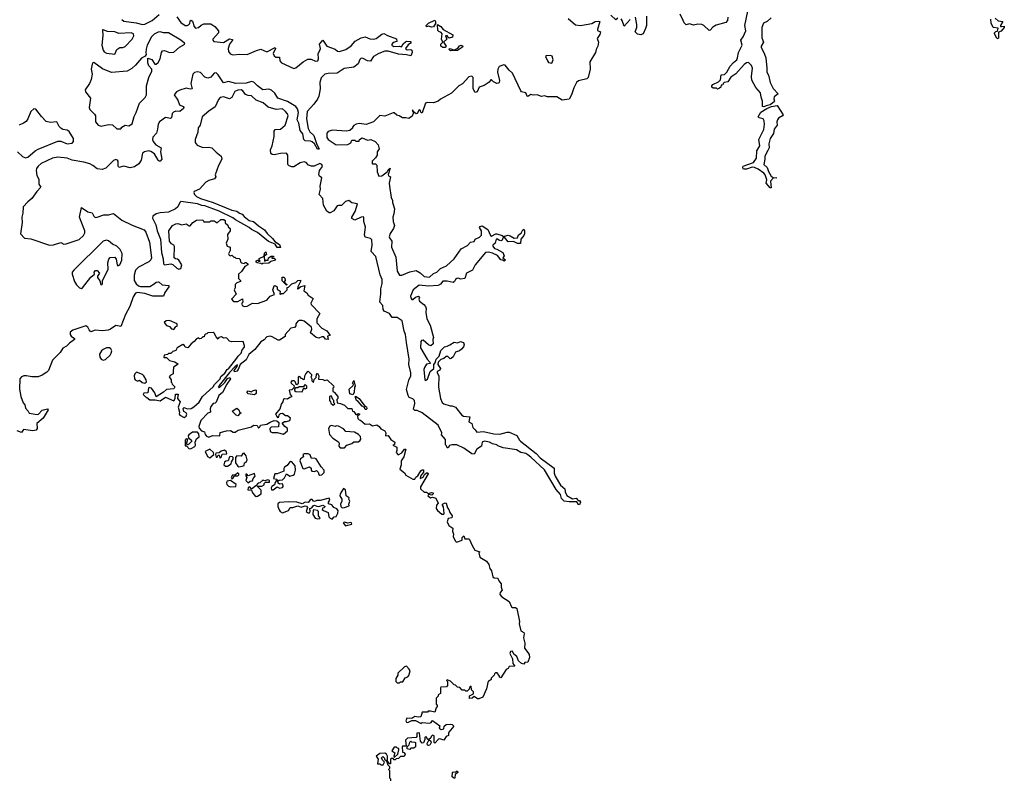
# Model space of a CAD drawing. Extents: x 2219101 to 2444320, y 201258 to 358766.
# Tile 45 of 256: x 2268368 to 2277876, y 255841 to 263182. Entities that reach past the tile are written whole.
import ezdxf

# ---------------------------------------------------------------- set-up
doc = ezdxf.new("R2010")
doc.units = 0

msp = doc.modelspace()

# ---------------------------------------------------------------- linework, layer by layer
at = {"layer": '0CON10XD'}
for points in [[(2269885, 263210.8), (2269924.5, 263155), (2269965, 263126.5), (2269985, 263124.4), (2269998.3, 263131.7), (2270009.2, 263145), (2270015, 263170), (2270025, 263177.5), (2270035, 263167.5), (2270051.9, 263115), (2270065, 263101.4), (2270093.8, 263105), (2270120.2, 263129.8), (2270145, 263142.2), (2270215, 263141.1), (2270252, 263115), (2270288.8, 263075), (2270286, 263055), (2270234.2, 262995), (2270232.5, 262985), (2270242.4, 262972.4), (2270335, 262960.9), (2270395, 262996.7), (2270422, 262992), (2270424, 262985), (2270393, 262947), (2270382, 262905), (2270384.2, 262874.2), (2270400.8, 262850.8), (2270425, 262843.3), (2270495, 262850.3), (2270565, 262847.3), (2270654, 262886), (2270695, 262898.2), (2270755, 262871.2), (2270835, 262912.5), (2270837.1, 262905), (2270815.4, 262855), (2270825, 262831.4), (2270840.9, 262820.9), (2270875, 262819.2), (2270880, 262785), (2270894.7, 262764.7), (2271015, 262710.3), (2271035, 262717.8), (2271105, 262774.7), (2271150.3, 262799.7), (2271181.1, 262801.1), (2271225, 262781.8), (2271245.6, 262785), (2271253.8, 262805), (2271248.6, 262855), (2271266.7, 262883.3), (2271271.5, 262905), (2271264.2, 262945), (2271295, 262983.3), (2271334.3, 262925), (2271415, 262896.2), (2271438.2, 262878.2), (2271455, 262873.8), (2271516.1, 262893.9), (2271569.3, 262930.7), (2271606.5, 262975), (2271665.4, 263005.4), (2271705, 263015.3), (2271748.3, 262998.3), (2271785.5, 262994.5), (2271810.4, 262999.6), (2271835, 263018.6), (2271865, 263041.4), (2271885, 263047.8), (2271919.1, 263029.1), (2272005, 262997.5), (2272008.3, 262971.7), (2271975, 262960), (2271960, 262945), (2271960, 262935), (2271981.7, 262921.7), (2272035, 262926.7), (2272055, 262920), (2272070, 262950), (2272093, 262967), (2272106.1, 262973.9), (2272142.5, 262972.5), (2272146.7, 262965), (2272142.5, 262955), (2272120.5, 262939.5), (2272092.5, 262905), (2272100, 262895), (2272115, 262890), (2272145, 262892.5), (2272155, 262887.5), (2272158.1, 262865), (2272145, 262833.3), (2272103.4, 262843.4), (2272025, 262848), (2271926.6, 262876.6), (2271895, 262876.9), (2271835, 262854.4), (2271784.6, 262825.4), (2271755, 262781.8), (2271725, 262784.2), (2271685, 262807.5), (2271665, 262808.8), (2271652.8, 262797.2), (2271635, 262756.7), (2271595, 262723.8), (2271500.4, 262709.6), (2271433.1, 262665), (2271345, 262663.8), (2271312.8, 262657.2), (2271280.4, 262619.6), (2271267.2, 262575), (2271268.8, 262515), (2271257.7, 262445), (2271244.1, 262415), (2271206.9, 262365), (2271142.9, 262297.1), (2271136.6, 262225), (2271152.4, 262132.4), (2271170.2, 262100.2), (2271206.7, 262065), (2271237.7, 261977.7), (2271260, 261935), (2271255, 261933.3), (2271245, 261933.3), (2271213.5, 261983.5), (2271192.1, 262002.1), (2271175, 262010), (2271125, 262011.5), (2271112.1, 262025), (2271100.8, 262080.8), (2271075, 262113.8), (2271064, 262184), (2271048.2, 262215), (2271058.9, 262285), (2271050.2, 262320.2), (2271033.1, 262343.1), (2270953.8, 262393.8), (2270860.4, 262425), (2270832.8, 262472.8), (2270800.3, 262500.3), (2270775, 262510.2), (2270715, 262504.8), (2270664.4, 262544.4), (2270628.1, 262578.1), (2270605, 262584.8), (2270555, 262568.6), (2270455, 262566.3), (2270385, 262584), (2270335, 262572), (2270285, 262648.6), (2270265, 262667.6), (2270245, 262665.4), (2270215, 262626.6), (2270185, 262616.7), (2270155, 262627.7), (2270112.6, 262672.6), (2270085, 262677.7), (2270055, 262672), (2270039.4, 262655), (2270020.2, 262565), (2270034.3, 262515), (2270015, 262510), (2269975, 262520.9), (2269915, 262503.1), (2269880.5, 262485), (2269858.6, 262455), (2269895.3, 262405), (2269910, 262360), (2269947.5, 262345), (2269953.1, 262335), (2269948.9, 262325), (2269915, 262295.4), (2269875, 262297.7), (2269851.7, 262288.3), (2269840.3, 262275), (2269832.7, 262235), (2269825, 262227.9), (2269775, 262236.3), (2269717.5, 262195), (2269703.9, 262175), (2269699.8, 262125), (2269688.2, 262088.2), (2269653.2, 262046.8), (2269650, 262025), (2269656.7, 262005), (2269683.4, 261973.4), (2269735.4, 261945.4), (2269728.4, 261905), (2269739.4, 261835), (2269725, 261816.2), (2269715, 261816.2), (2269705, 261826), (2269668.2, 261888.2), (2269635, 261911.2), (2269615, 261916), (2269572.9, 261905), (2269555, 261893.5), (2269542.3, 261825), (2269518.8, 261791.2), (2269477.5, 261762.5), (2269435, 261751.2), (2269375, 261767.1), (2269324.6, 261754.6), (2269317.1, 261767.1), (2269317.8, 261815), (2269310.9, 261825), (2269295, 261831.6), (2269275, 261823.6), (2269200.5, 261749.5), (2269165, 261735.2), (2269115, 261741.6), (2269075, 261775.9), (2269045, 261790.3), (2268988.1, 261808.1), (2268875, 261827.5), (2268825, 261846.9), (2268735, 261855.3), (2268685, 261844.6), (2268575, 261793.1), (2268545, 261767.5), (2268530.8, 261745), (2268527.1, 261725), (2268533.5, 261676.5), (2268552.3, 261642.3), (2268553.8, 261595), (2268572, 261565), (2268532.9, 261525), (2268485.5, 261454.5), (2268445, 261422.7), (2268400.7, 261375), (2268398, 261315), (2268388.8, 261275), (2268392.6, 261225), (2268375.6, 261115), (2268415, 261072.9), (2268475, 261065.7), (2268655, 261006.2), (2268695, 261008), (2268765, 261032.5), (2268795, 261016.7), (2268815, 261018), (2268940.5, 261059.5), (2268985, 261098.1), (2268997.5, 261125), (2268997.7, 261145), (2268963, 261233), (2268943.8, 261275), (2268965, 261370), (2269027, 261327), (2269069.2, 261319.2), (2269084.3, 261284.3), (2269095, 261274), (2269115, 261274.4), (2269180.4, 261299.6), (2269225, 261299.7), (2269275, 261310.4), (2269355, 261248.5), (2269455, 261199.8), (2269568.2, 261155), (2269585, 261130), (2269620.3, 261035), (2269640.9, 260885), (2269633.1, 260865), (2269613.9, 260846.2), (2269515, 260792.4), (2269485.6, 260765), (2269471.6, 260715), (2269473.9, 260663.9), (2269492.4, 260632.4), (2269515, 260614.7), (2269535, 260608.4), (2269625, 260607.2), (2269666.6, 260633.4)], [(2269354.5, 263185), (2269375, 263168.6), (2269491.7, 263151.7), (2269555, 263135.4), (2269577.8, 263137.8), (2269646.8, 263173.2), (2269715, 263231.1)], [(2273663.2, 263193.2), (2273735, 263133.5), (2273783.6, 263126.4), (2273894.2, 263145.8), (2273925, 263164), (2273955, 263168.8), (2273970, 263165), (2273946.7, 263086.7), (2273948.3, 263078.3), (2273976.2, 263065), (2273971.2, 263038.8), (2273945, 263000), (2273957.1, 262965), (2273951.5, 262925), (2273934.4, 262895), (2273926.9, 262865), (2273874.4, 262775.6), (2273875.7, 262705.7), (2273857.7, 262622.3), (2273845, 262610.8), (2273765, 262591.4), (2273743.8, 262576.2), (2273717.5, 262525), (2273697.1, 262455), (2273675, 262413.3), (2273605, 262403.8), (2273555, 262436), (2273465, 262436.7), (2273435, 262446.2), (2273405, 262440), (2273366.2, 262456.2), (2273325, 262453.8), (2273305, 262460), (2273275, 262441.2), (2273267.5, 262445), (2273256, 262476), (2273215, 262484.2), (2273206, 262495), (2273125, 262665.6), (2273093, 262693), (2273055, 262743.3), (2273043.9, 262746.1), (2272999.3, 262730.7), (2272986.2, 262705), (2272982.9, 262675), (2273001.2, 262595), (2272997.5, 262575), (2272990.7, 262569.3), (2272975, 262566.2), (2272943.4, 262583.4), (2272925, 262602.5), (2272918.3, 262601.7), (2272902.3, 262577.7), (2272853, 262547), (2272805, 262530), (2272785.6, 262484.4), (2272765, 262480), (2272747.5, 262515), (2272747.5, 262625), (2272735, 262636.7), (2272705, 262630), (2272645, 262562.5), (2272607, 262543), (2272536.1, 262473.9), (2272430, 262415), (2272410, 262395), (2272365, 262378.8), (2272305, 262383.8), (2272285, 262376.7), (2272255, 262282.5), (2272245, 262283.3), (2272235, 262307.5), (2272225, 262312.5), (2272205, 262277.5), (2272195, 262272.5), (2272171.7, 262291.7), (2272165, 262310), (2272157.5, 262305), (2272170, 262285), (2272167.5, 262275), (2272159.2, 262250.8), (2272125, 262226.9), (2272095, 262235.8), (2272064.2, 262234.2), (2272033.3, 262253.3), (2272009.7, 262259.7), (2271985, 262282), (2271975, 262284), (2271895, 262249.6), (2271845, 262258.1), (2271785, 262197.5), (2271715, 262170), (2271645, 262180), (2271617.5, 262172.5), (2271595, 262160), (2271580, 262145), (2271580, 262135), (2271557, 262113), (2271525, 262107.5), (2271385, 262116.7), (2271345, 262102.5), (2271332.5, 262085), (2271334.1, 262045.9), (2271345, 262024.2), (2271425, 261974.5), (2271535, 261976.7), (2271566.4, 261993.6), (2271575, 262020), (2271605, 262020), (2271615, 262010), (2271645, 262010), (2271650, 262025), (2271675, 262040), (2271725, 262020), (2271757, 262027), (2271800, 262005), (2271830, 261975), (2271837.5, 261935), (2271820, 261905), (2271820, 261875), (2271805, 261850), (2271770, 261815), (2271770, 261795), (2271775, 261790), (2271805, 261790), (2271817, 261777), (2271820, 261715), (2271835, 261672.5), (2271865, 261676.2), (2271916.7, 261713.3), (2271925, 261732.5), (2271945, 261747.5), (2271927, 261687), (2271930, 261675), (2271950, 261665), (2271936.7, 261605), (2271938.8, 261575), (2271953.3, 261465), (2271966.4, 261436.4), (2271967, 261417), (2271986.2, 261355), (2271981.2, 261308.8), (2271970, 261275), (2271973.3, 261235), (2271986.1, 261193.9), (2271976.7, 261165), (2271945, 261118.8), (2271936, 261085), (2271937.7, 261075), (2271961.8, 261045), (2271957, 260987), (2271998.5, 260888.5), (2272013.8, 260755), (2272033.8, 260715), (2272057.5, 260715), (2272135, 260747.8), (2272195, 260761.2), (2272235, 260740), (2272274.7, 260704.7), (2272325, 260696.9), (2272365, 260732), (2272395, 260744.3), (2272430.3, 260779.7), (2272490, 260805), (2272563.8, 260875), (2272630.7, 260969.3), (2272691.7, 261001.7), (2272720, 261035), (2272755, 261040), (2272767.5, 261065), (2272807.3, 261082.7), (2272827.1, 261102.9), (2272828, 261145), (2272807.5, 261175), (2272815, 261186.2), (2272835, 261193.3), (2272887.1, 261157.1), (2272915, 261098.8), (2272925, 261091.2), (2272965, 261113.8), (2272975, 261113.8), (2273027.5, 261097.5), (2273038.3, 261088.3), (2273025.9, 261054.1), (2273015, 261046.7), (2272995, 261053.3), (2272982.5, 261065), (2272970, 261065), (2272958.2, 261025), (2272935.7, 261005), (2272935.6, 260995), (2272952.4, 260972.4), (2272976.2, 260966.2), (2273034.5, 260934.5), (2273045.7, 260904.3), (2273033, 260883), (2273057.5, 260865), (2273055, 260860), (2273045, 260852.5), (2273032.5, 260862.5), (2273012.5, 260865), (2272980.8, 260905), (2272935, 260927.5), (2272895, 260939.6), (2272865, 260935.5), (2272766.2, 260815), (2272738.8, 260765), (2272683.3, 260735), (2272665.8, 260684.2), (2272625, 260676.2), (2272605, 260686.7), (2272590, 260685), (2272577.5, 260675), (2272567.5, 260655), (2272553.6, 260646.4), (2272495, 260659.1), (2272455, 260656.7), (2272430.8, 260629.2), (2272408.8, 260615)], [(2274145, 263198), (2274125, 263180), (2274075.6, 263225)], [(2274261.4, 263185), (2274205, 263120), (2274185.4, 263175.4), (2274175, 263188.8)], [(2274421.9, 263215), (2274419.4, 263125), (2274412.4, 263097.6), (2274388, 263045), (2274365, 263035.7), (2274335, 263042), (2274312, 263065), (2274327.1, 263105), (2274326.9, 263135), (2274315.6, 263205)], [(2275205.7, 263205.7), (2275201.4, 263175), (2275185, 263155.7), (2275092.5, 263127.5), (2275061.4, 263108.6), (2275035, 263080), (2275025, 263078.8), (2274975.5, 263125.5), (2274955, 263136), (2274915, 263138.8), (2274875, 263127.5), (2274835, 263142.5), (2274805, 263132.5), (2274785, 263152.5), (2274775, 263172.5), (2274745.8, 263235)], [(2275625, 263200), (2275585.8, 263164.2), (2275550.9, 263149.1), (2275532.7, 263105), (2275535.8, 263005.8), (2275550, 262965), (2275528, 262925), (2275528, 262915), (2275559.5, 262849.5), (2275571.9, 262815), (2275583.8, 262715), (2275582, 262675), (2275598.8, 262645), (2275614, 262575), (2275645, 262516.2), (2275692.5, 262465), (2275652.2, 262437.8), (2275649.5, 262419.5), (2275656.2, 262395), (2275651.7, 262388.3), (2275615, 262358.8), (2275575, 262351.2), (2275555, 262341.2), (2275540, 262345), (2275539.4, 262395), (2275526.5, 262435), (2275522.5, 262475), (2275476.6, 262526.6), (2275437.9, 262597.9), (2275433.1, 262635), (2275442.5, 262715), (2275435, 262740), (2275405, 262770), (2275385, 262766.2), (2275365, 262750), (2275282.2, 262657.8), (2275234.3, 262625.7), (2275205, 262582.5), (2275170, 262575), (2275160, 262565), (2275158.3, 262551.7), (2275141.7, 262548.3), (2275138.3, 262531.7), (2275125, 262520), (2275105, 262510), (2275095, 262520), (2275065, 262520), (2275051.7, 262531.7), (2275050, 262545), (2275060, 262555), (2275117, 262583), (2275135, 262600), (2275141.7, 262648.3), (2275175, 262652.5), (2275197.5, 262675), (2275227.5, 262732.5), (2275260.3, 262769.7), (2275293.8, 262795), (2275300.8, 262815), (2275308.6, 262865), (2275345.8, 262935), (2275331.2, 262985), (2275354, 263015), (2275380, 263075), (2275371.2, 263125), (2275399.2, 263265)], [(2277787.3, 263197.3), (2277815, 263170), (2277862.5, 263165), (2277837.5, 263125), (2277840, 263115), (2277850, 263115), (2277875, 263120), (2277875.6, 263105), (2277845, 263069.4), (2277820, 263060), (2277818, 263002), (2277815, 262997.5), (2277805, 263003.3), (2277781.2, 263045), (2277782, 263055), (2277792.3, 263067.7), (2277810, 263070), (2277815, 263100), (2277767.5, 263105), (2277748.8, 263148.8), (2277747, 263187)], [(2269285, 262850), (2269305, 262892.5), (2269335, 262912.5), (2269365, 262912.5), (2269385, 262922.5), (2269455, 262992.5), (2269468.8, 263025), (2269465.9, 263045.9), (2269445, 263055.8), (2269325, 263048.8), (2269285, 263063.8), (2269215, 263066.9), (2269175, 263085.4), (2269167.5, 263082.5), (2269169.4, 263030.6), (2269160.9, 262935), (2269175, 262888.8), (2269185, 262872), (2269205, 262857.5), (2269285, 262850)], [(2272345, 263108), (2272315, 263120), (2272295, 263113.8), (2272292.9, 263125), (2272315, 263147.5), (2272375, 263175.7), (2272383.3, 263165), (2272383.3, 263145), (2272365, 263114.2), (2272345, 263108)], [(2272453.7, 262913.7), (2272435, 262927.5), (2272435.7, 262944.3), (2272452.5, 262965), (2272441.2, 262995), (2272447.5, 263045), (2272439.3, 263059.3), (2272415, 263066.7), (2272406.1, 263076.1), (2272403.9, 263136.1), (2272435, 263117.5), (2272457, 263087), (2272551.2, 263035), (2272545.8, 263014.2), (2272515, 263002.5), (2272501.7, 263011.7), (2272495, 263030), (2272480, 263025), (2272493.3, 262995), (2272460, 262965), (2272487.5, 262925), (2272475, 262914.2), (2272453.7, 262913.7)], [(2269305, 262127.5), (2269345, 262130), (2269352.5, 262145), (2269385, 262163.8), (2269421.7, 262158.3), (2269455, 262177.5), (2269471.7, 262248.3), (2269492.5, 262287.5), (2269524, 262375), (2269578.3, 262431.7), (2269591.4, 262455), (2269591.8, 262545), (2269615.6, 262624.4), (2269643.3, 262685), (2269642.5, 262705), (2269615, 262737.5), (2269604, 262765), (2269605, 262810), (2269645, 262797.5), (2269673.3, 262753.3), (2269685, 262753.3), (2269705, 262767.5), (2269725.8, 262805), (2269736.7, 262865), (2269747.5, 262882.5), (2269765, 262883.3), (2269814.3, 262864.3), (2269855, 262868.6), (2269912.5, 262917.5), (2269962.5, 262945), (2269960, 262955), (2269923.8, 262985), (2269805, 263053.8), (2269755, 263054.2), (2269725, 263065.8), (2269705, 263062.9), (2269665, 263042.9), (2269641.1, 263015), (2269598.9, 262935), (2269588, 262898), (2269586.2, 262865), (2269587.5, 262845), (2269580, 262830), (2269545, 262809.2), (2269486.8, 262743.2), (2269449.5, 262710.5), (2269405, 262686), (2269255, 262671.9), (2269168.9, 262708.9), (2269085, 262770), (2269075, 262766.7), (2269067.7, 262752.3), (2269059.2, 262705), (2269067.8, 262655), (2269057.6, 262605), (2269042.7, 262567.3), (2268999.6, 262505), (2269004.6, 262485), (2269050, 262425), (2269039.5, 262335), (2269044.3, 262315), (2269091.1, 262271.1), (2269098.6, 262255), (2269101.4, 262195), (2269125, 262164), (2269155, 262154), (2269225, 262168.8), (2269263, 262167), (2269305, 262127.5)], [(2272528.1, 262881.9), (2272511.7, 262898.3), (2272525, 262903.8), (2272561.7, 262888.3), (2272600.8, 262909.2), (2272615, 262928.8), (2272630, 262935), (2272645.6, 262925.6), (2272644, 262915), (2272595, 262883.1), (2272528.1, 262881.9)], [(2273505, 262763.3), (2273520, 262795), (2273508.8, 262828.8), (2273495, 262837.5), (2273455, 262833.3), (2273446.7, 262825), (2273465, 262783.3), (2273475, 262770), (2273505, 262763.3)], [(2272408.8, 260615), (2272315, 260610.5), (2272225, 260620.8), (2272166.2, 260575), (2272142.2, 260515), (2272145.9, 260495.9), (2272155, 260482.5), (2272165, 260480), (2272190, 260505), (2272220, 260515), (2272227.5, 260505), (2272222.5, 260485), (2272230, 260465), (2272271.7, 260431.7), (2272285, 260412.5), (2272293.8, 260395), (2272290, 260355), (2272298, 260295), (2272330, 260235), (2272362.5, 260115), (2272357.5, 260095), (2272360, 260055), (2272336.4, 260033.6), (2272315, 260043.3), (2272265, 260090), (2272247.5, 260085), (2272242.5, 260075), (2272238.9, 260015), (2272304, 259904), (2272328.8, 259875), (2272330, 259865), (2272295, 259857.5), (2272275.7, 259825), (2272271.9, 259805), (2272280, 259705), (2272285, 259700), (2272306.1, 259713.9), (2272330, 259785), (2272365.5, 259814.5), (2272366.2, 259853.8), (2272380.7, 259869.3), (2272390, 259905), (2272420, 259935), (2272435, 259990), (2272470, 260025), (2272495, 260030), (2272520, 260045), (2272562, 260068), (2272595, 260064.3), (2272625, 260076.2), (2272652.5, 260065), (2272660, 260045), (2272653.3, 260025), (2272635, 260002.5), (2272615, 259986.7), (2272577, 259973), (2272553, 259927), (2272535, 259912.5), (2272525, 259910), (2272501.7, 259931.7), (2272485, 259931.2), (2272465, 259913.3), (2272435, 259902.5), (2272407.5, 259875), (2272406.7, 259855), (2272430, 259815), (2272425, 259800), (2272398, 259785), (2272398, 259775), (2272415.6, 259745.6), (2272413.3, 259635), (2272430, 259525), (2272447, 259487), (2272465, 259473.3), (2272525, 259456.7), (2272545, 259456.7), (2272575, 259442.5), (2272636.1, 259366.1), (2272654.1, 259354.1), (2272715, 259350), (2272705, 259300), (2272732.5, 259285), (2272742.5, 259245), (2272767.5, 259225), (2272781.4, 259201.4), (2272845, 259206.7), (2272945, 259186.2), (2273005, 259183.1), (2273075, 259202.5), (2273095, 259201.4), (2273168.7, 259168.7), (2273193.3, 259123.3), (2273204.3, 259114.3), (2273355.4, 258995.4), (2273392.2, 258952.2), (2273527.5, 258855), (2273530, 258805), (2273537.6, 258777.6), (2273588.5, 258688.5), (2273633.3, 258655), (2273635.7, 258625), (2273650.5, 258590.5), (2273705, 258558.8), (2273740, 258565), (2273761.7, 258541.7), (2273775, 258540), (2273782.5, 258525), (2273775, 258500), (2273765, 258502.5), (2273747.5, 258527.5), (2273675, 258527.5), (2273626.1, 258536.1), (2273600.8, 258560.8), (2273589.7, 258599.7), (2273547.9, 258647.9), (2273436, 258836), (2273305, 258960.6), (2273275, 258982.5), (2273255, 258994.2), (2273205.7, 259005.7), (2273165, 259030), (2273146.4, 259033.6), (2273035, 259050), (2272985, 259070), (2272975, 259080), (2272935, 259088.8), (2272905, 259103.8), (2272855, 259113.3), (2272832.5, 259105), (2272827.5, 259065), (2272783.6, 259036.4), (2272755, 258987.5), (2272735, 258992.5), (2272657, 259047), (2272589.3, 259079.3), (2272540.8, 259079.2), (2272518.3, 259071.7), (2272505, 259050), (2272495, 259050), (2272490, 259070), (2272478.3, 259078.3), (2272479.2, 259129.2), (2272442.5, 259175), (2272443.3, 259195), (2272408.8, 259268.8), (2272255, 259387.5), (2272205, 259410), (2272185, 259410), (2272171.7, 259421.7), (2272183, 259477), (2272179.2, 259505), (2272165, 259523.3), (2272130, 259535), (2272117.5, 259555), (2272103.6, 259613.6), (2272126.6, 259703.4), (2272143.9, 259743.9), (2272144.3, 259775), (2272125.5, 259855), (2272129.6, 259905), (2272104.4, 260065), (2272094.2, 260144.2), (2272080.8, 260175), (2272060.8, 260275), (2272013.9, 260306.1), (2271965, 260308.8), (2271937.5, 260345), (2271888.3, 260368.3), (2271878.8, 260385), (2271873.3, 260425), (2271844, 260454), (2271855.8, 260535), (2271856, 260585), (2271868.1, 260635), (2271866.9, 260673.1), (2271847.8, 260717.8), (2271808.2, 260895), (2271763.1, 260945), (2271770.3, 261005), (2271767.4, 261057.4), (2271755, 261070), (2271705, 261083.8), (2271695.8, 261105), (2271708.6, 261178.6), (2271690, 261235), (2271690, 261275), (2271685, 261280), (2271665, 261277.5), (2271605, 261246), (2271575, 261263.3), (2271574.4, 261275), (2271608.5, 261331.5), (2271628.8, 261405), (2271575, 261414), (2271545, 261437.5), (2271514.3, 261425.7), (2271475, 261390), (2271445, 261390), (2271435, 261383.8), (2271401.7, 261338.3), (2271365, 261316.2), (2271355, 261316.7), (2271334, 261335), (2271302.7, 261392.7), (2271295, 261457.5), (2271258.8, 261495), (2271272.5, 261545), (2271270, 261575), (2271286.7, 261655), (2271261.7, 261671.7), (2271257.5, 261685), (2271263.3, 261725), (2271291.2, 261765), (2271285, 261783.3), (2271265, 261793.3), (2271210.5, 261769.5), (2271185, 261767.5), (2271157.8, 261777.8), (2271134.2, 261804.2), (2271115, 261809.2), (2271075, 261800.8), (2271015, 261761.2), (2270995, 261762.5), (2270970.3, 261770.3), (2270958, 261785), (2270956.2, 261875), (2270945, 261892.5), (2270885, 261889.2), (2270825, 261877.5), (2270805, 261880.8), (2270791.8, 261891.8), (2270789.4, 261925), (2270805.5, 261965), (2270825.7, 262054.3), (2270824.3, 262105.7), (2270835, 262122), (2270885, 262126), (2270930, 262165), (2270960, 262255), (2270955, 262273.3), (2270936, 262295), (2270905, 262320), (2270845, 262316.5), (2270766.3, 262336.3), (2270718.7, 262378.7), (2270650.6, 262405), (2270605.9, 262445.9), (2270575, 262449.1), (2270549.5, 262459.5), (2270522.5, 262495), (2270505, 262505.4), (2270475, 262502.7), (2270445, 262488.9), (2270415, 262430.8), (2270395, 262416.9), (2270335, 262438.6), (2270305, 262432), (2270287.6, 262412.4), (2270255, 262340.8), (2270195, 262300), (2270130, 262245), (2270111.2, 262165), (2270092.7, 262137.3), (2270087.5, 262095), (2270060.8, 262025), (2270063.8, 261995), (2270080.6, 261970.6), (2270135, 261948.6), (2270195, 261950.6), (2270224.3, 261944.3), (2270265, 261902), (2270314.4, 261864.4), (2270319.4, 261835), (2270287.1, 261775), (2270256, 261685), (2270260.8, 261665), (2270250, 261645), (2270195, 261630.6), (2270164.2, 261615), (2270102.8, 261547.2), (2270052.5, 261525), (2270049.3, 261515), (2270056.2, 261495), (2270075, 261475.2), (2270115, 261455.6), (2270236.6, 261416.6), (2270415, 261342.1), (2270464.6, 261334.6), (2270488.8, 261315), (2270515.8, 261305.8), (2270535, 261282.2), (2270584.2, 261245), (2270625, 261232.9), (2270675, 261190.8), (2270733.3, 261155), (2270758.7, 261118.7), (2270809.6, 261069.6), (2270830.5, 261040.5), (2270875, 261013.3), (2270887, 260983), (2270854.3, 260984.3), (2270836.2, 261016.2), (2270771.8, 261041.8), (2270665, 261126.9), (2270606.9, 261156.9), (2270585, 261176.7), (2270450.5, 261250.5), (2270425, 261270.7), (2270295, 261332.8), (2270156.1, 261386.1), (2270125, 261389.6), (2270085, 261405.2), (2269924.1, 261425.9), (2269913, 261417), (2269894.3, 261375), (2269873.8, 261355), (2269805, 261324.2), (2269725, 261319.2), (2269685, 261307.5), (2269653.8, 261285), (2269650, 261265), (2269682.8, 261202.8), (2269695, 261143.3), (2269726.7, 261065), (2269736.2, 260935), (2269754.5, 260875), (2269756.7, 260825), (2269766.7, 260816.7), (2269826.4, 260826.4), (2269848, 260818), (2269885, 260782.5), (2269905, 260774.4), (2269925, 260782), (2269932, 260815), (2269905, 260862.5), (2269891.7, 260871.7), (2269873, 260873), (2269860, 260885), (2269861.7, 260991.7), (2269856.4, 261006.4), (2269835, 261017.5), (2269813.8, 261045), (2269806.7, 261145), (2269843.3, 261195), (2269875, 261212.5), (2269895, 261213.3), (2269935, 261202.5), (2269975, 261210), (2270003, 261193), (2270015, 261192.5), (2270040, 261225), (2270075, 261246.7), (2270135, 261250), (2270145, 261230), (2270205, 261230), (2270215, 261240), (2270245, 261240), (2270275, 261220), (2270310, 261255), (2270340, 261255), (2270352.5, 261245), (2270351.7, 261221.7), (2270378.3, 261198.3), (2270381.7, 261181.7), (2270400, 261165), (2270400, 261145), (2270375, 261110), (2270377.5, 261065), (2270362.5, 261025), (2270370, 260995), (2270400, 260985), (2270400, 260955), (2270383, 260923), (2270390, 260910), (2270405, 260902.5), (2270415, 260910), (2270435, 260890), (2270445, 260890), (2270455, 260880), (2270488.3, 260878.3), (2270498.3, 260868.3), (2270500, 260845), (2270510, 260835), (2270535, 260830), (2270545, 260840), (2270555, 260840), (2270570, 260825), (2270570, 260815), (2270541.7, 260798.3), (2270508.3, 260751.7), (2270480, 260725), (2270480, 260685), (2270500, 260665), (2270500, 260655), (2270465, 260642.5), (2270450, 260625), (2270450, 260595), (2270437.5, 260575), (2270457, 260533), (2270413, 260483), (2270433, 260463), (2270475, 260462.5), (2270518.3, 260488.3), (2270522.5, 260455), (2270512.5, 260445), (2270512.5, 260435), (2270516.7, 260425), (2270535, 260414.2), (2270565, 260417.5), (2270615, 260446.2), (2270663.3, 260443.3), (2270755, 260473.3), (2270787.5, 260515), (2270828.8, 260531.2), (2270813.8, 260575), (2270825, 260612.5), (2270835, 260616.7), (2270852.5, 260605), (2270855, 260580), (2270881.7, 260561.7), (2270880, 260535), (2270885, 260530), (2270895, 260540), (2270915, 260540), (2270950, 260575), (2270951.7, 260598.3), (2270965, 260600), (2270995, 260632.5), (2271033.6, 260646.4), (2271055, 260663.3), (2271079.3, 260669.3), (2271080, 260655), (2271053.8, 260605), (2271050, 260585), (2271055, 260583.3), (2271084, 260606), (2271120, 260615), (2271112.5, 260565), (2271140, 260545), (2271155, 260523.3), (2271201.7, 260491.7), (2271178.8, 260445), (2271181.7, 260431.7), (2271265.8, 260345.8), (2271237.5, 260295), (2271236.7, 260255), (2271285.9, 260205.9), (2271335, 260178.8), (2271367, 260133), (2271341.7, 260128.3), (2271345, 260093.8), (2271319.3, 260099.3), (2271305, 260120), (2271285, 260120), (2271255, 260107.5), (2271230, 260115), (2271175, 260160), (2271190, 260195), (2271186.7, 260215), (2271115, 260272.9), (2271095, 260280), (2271065, 260278), (2271055, 260271.2), (2271035, 260247.5), (2271033.8, 260226.2)], [(2268425, 261849.5), (2268445, 261854.4), (2268516, 261915), (2268545, 261932.5), (2268735, 262009.2), (2268765, 262009.4), (2268825, 261984.5), (2268875, 261988.5), (2268888.2, 262005), (2268885.8, 262035), (2268845, 262101.2), (2268825.1, 262115.1), (2268785, 262122.6), (2268764.5, 262134.5), (2268749.8, 262149.8), (2268727.8, 262195), (2268665, 262189.6), (2268625, 262200), (2268577.3, 262247.3), (2268525, 262318), (2268505, 262321.9), (2268475.3, 262295), (2268446.4, 262223.6), (2268429.8, 262200.2), (2268405, 262182.4), (2268363.3, 262165)], [(2275625, 261557.5), (2275615, 261560), (2275577.5, 261605), (2275583.8, 261635), (2275565.7, 261685.7), (2275555, 261700), (2275498.7, 261738.7), (2275464.2, 261754.2), (2275442.3, 261757.7), (2275385, 261740), (2275365, 261740), (2275355, 261742.5), (2275350, 261755), (2275353, 261767), (2275455, 261802), (2275482.5, 261845), (2275485.8, 261915), (2275516, 261965), (2275503.9, 262023.9), (2275555, 262123.3), (2275561.1, 262175), (2275557, 262207), (2275546.7, 262225), (2275510, 262235), (2275500, 262245), (2275525, 262290), (2275584, 262326), (2275627.3, 262342.7), (2275683.6, 262353.6), (2275740, 262265), (2275735, 262252.5), (2275695, 262230), (2275686.1, 262213.9), (2275680, 262195), (2275680.8, 262165), (2275652.5, 262125), (2275645.8, 262084.2), (2275614.4, 262035.6), (2275603.3, 261985), (2275605.7, 261945), (2275590.6, 261919.4), (2275563.3, 261865), (2275564.2, 261835), (2275553.3, 261785), (2275586.2, 261755), (2275597, 261717), (2275625, 261670), (2275645, 261657.5), (2275677.5, 261655), (2275645, 261652.5), (2275618, 261622), (2275625, 261557.5)], [(2268346.9, 261905), (2268395, 261860.9), (2268425, 261849.5)], [(2273205, 261023.3), (2273175, 261023.3), (2273135, 261040), (2273085, 261038), (2273047.5, 261085), (2273048.3, 261091.7), (2273085, 261100.6), (2273105.6, 261095.6), (2273143, 261073), (2273173.9, 261076.1), (2273186, 261105), (2273209.2, 261120.8), (2273225, 261153.8), (2273235, 261158.8), (2273242.5, 261145), (2273241.1, 261115), (2273235, 261098.8), (2273206.7, 261065), (2273205, 261023.3)], [(2268965, 260586.7), (2268975, 260592.5), (2269055, 260697.5), (2269090, 260725), (2269087.5, 260745), (2269098.3, 260761.7), (2269115, 260760), (2269137.5, 260735), (2269120, 260705), (2269120, 260695), (2269141.7, 260661.7), (2269150, 260625), (2269158.3, 260621.7), (2269167, 260633), (2269168.3, 260661.7), (2269222.5, 260775), (2269220, 260835), (2269228.3, 260871.7), (2269243, 260887), (2269285, 260890), (2269299.3, 260869.3), (2269307.5, 260815), (2269315, 260807.5), (2269335, 260817.5), (2269355, 260860), (2269357.5, 260925), (2269336.7, 260965), (2269306.7, 260995), (2269264.2, 261014.2), (2269225, 261048), (2269205, 261053.8), (2269175, 261044), (2268889.4, 260765), (2268875.7, 260745), (2268873.1, 260725), (2268895.8, 260655), (2268915, 260624), (2268944.4, 260594.4), (2268965, 260586.7)], [(2270705, 260822.5), (2270695, 260830), (2270660, 260835), (2270651.7, 260841.7), (2270650, 260855), (2270665, 260860), (2270675, 260850), (2270688.3, 260851.7), (2270680, 260865), (2270681.7, 260878.3), (2270730, 260900), (2270733, 260927), (2270745, 260940), (2270750, 260915), (2270730, 260900), (2270731.7, 260851.7), (2270745, 260860), (2270768.3, 260861.7), (2270770, 260885), (2270795, 260900), (2270818.3, 260898.3), (2270818.3, 260891.7), (2270801.7, 260888.3), (2270801.7, 260881.7), (2270825, 260880), (2270837, 260867), (2270835, 260860), (2270791.7, 260848.3), (2270775, 260832.5), (2270715, 260830), (2270705, 260822.5)], [(2269666.6, 260633.4), (2269685, 260647.3), (2269705, 260651.9), (2269715, 260650), (2269745, 260621.9), (2269808, 260618), (2269808.8, 260605), (2269769.7, 260550.3), (2269756.7, 260515), (2269655, 260514.2), (2269575, 260539.8), (2269505, 260548.5), (2269485, 260543.5), (2269462.5, 260507.5), (2269432, 260415), (2269388, 260335), (2269345, 260220.6), (2269295, 260231.6), (2269245, 260194.3), (2269223.3, 260185), (2269165, 260178.8), (2269095, 260184.1), (2269055, 260170), (2269037.3, 260187.3), (2269025, 260215.8), (2269005, 260226.4), (2268880, 260185), (2268855, 260166.2), (2268854.5, 260145), (2268865, 260128), (2268896, 260106), (2268896.7, 260095), (2268848.7, 260061.3), (2268820.5, 260030.5), (2268785, 260012.2), (2268758.9, 259971.1), (2268683.7, 259896.3), (2268645.7, 259795), (2268629.9, 259780.1), (2268585, 259751.1), (2268545, 259736.1), (2268485, 259733.6), (2268435, 259744.2), (2268406.4, 259743.6), (2268385.7, 259734.3), (2268370, 259715), (2268367, 259617), (2268377.5, 259545), (2268402, 259485), (2268416.2, 259465), (2268423, 259433), (2268450, 259405), (2268460, 259385), (2268535, 259370), (2268548.6, 259375), (2268585, 259411.9), (2268636.4, 259426.4), (2268642.5, 259415), (2268594.3, 259335), (2268533.8, 259285), (2268537, 259237), (2268528.3, 259221.7), (2268495, 259212.9), (2268403.3, 259226.7), (2268385, 259197.5), (2268343, 259213)], [(2270945, 260620), (2270903, 260663), (2270903.8, 260696.2), (2270917, 260697), (2270928.3, 260688.3), (2270930, 260665), (2270920, 260650), (2270928.3, 260648.3), (2270930, 260640), (2270950, 260625), (2270945, 260620)], [(2269855, 260192.5), (2269875, 260220), (2269887, 260223), (2269890, 260245), (2269815, 260277.5), (2269783, 260277), (2269761.7, 260258.3), (2269785, 260230), (2269815, 260220), (2269835, 260197.5), (2269855, 260192.5)], [(2269955, 259344), (2269975.7, 259354.3), (2269983.3, 259375), (2269976.2, 259386.2), (2269951.7, 259401.7), (2269945, 259430), (2269955, 259437.5), (2269985, 259427.5), (2270025, 259430), (2270050, 259445), (2270099.5, 259490.5), (2270132.5, 259545), (2270235, 259637.5), (2270248.8, 259661.2), (2270302.5, 259715), (2270310.7, 259739.3), (2270349.5, 259770.5), (2270372.5, 259805), (2270385, 259812.5), (2270465.8, 259914.2), (2270476.2, 259935), (2270505.6, 259964.4), (2270516.7, 259995), (2270537.7, 260022.3), (2270538, 260035), (2270525, 260077.5), (2270415, 260072.5), (2270395, 260080), (2270367, 260107), (2270355, 260112.5), (2270335, 260107.5), (2270315, 260122.5), (2270290, 260115), (2270285, 260100), (2270265, 260120), (2270245, 260157.5), (2270235, 260162.5), (2270185, 260160), (2270175, 260150), (2270161.7, 260148.3), (2270151.7, 260138.3), (2270148.3, 260121.7), (2270135, 260120), (2270120, 260105), (2270105, 260102.5), (2270095, 260110), (2270075, 260102.5), (2270053, 260077), (2270022.5, 260055), (2269990, 260015), (2269965, 260020), (2269958.3, 260038.3), (2269943, 260047), (2269890, 260015), (2269875, 259990), (2269845, 259980), (2269828.3, 259961.7), (2269805, 259960), (2269795, 259950), (2269762.5, 259945), (2269760, 259920), (2269785, 259920), (2269813, 259893), (2269865, 259880), (2269898.3, 259858.3), (2269853, 259827), (2269850, 259785), (2269850, 259765), (2269820.7, 259749.3), (2269812.5, 259735), (2269830, 259705), (2269830, 259685), (2269838.3, 259678.3), (2269840, 259665), (2269867, 259637), (2269855, 259620), (2269785, 259613.8), (2269755, 259586.7), (2269685, 259543.3), (2269671.2, 259581.2), (2269640, 259625), (2269618.3, 259631.7), (2269610, 259625), (2269605, 259580), (2269565, 259577.5), (2269560, 259565), (2269581.2, 259541.2), (2269597, 259537), (2269623.9, 259513.9), (2269675, 259513.3), (2269725, 259504.3), (2269775, 259540), (2269855, 259504.2), (2269870, 259525), (2269871.7, 259568.3), (2269898.3, 259568.3), (2269892.5, 259525), (2269917.5, 259495), (2269898.3, 259441.7), (2269911.2, 259395), (2269908.8, 259375), (2269914.4, 259364.4), (2269955, 259344)], [(2271033.8, 260226.2), (2271020, 260210), (2270985, 260206.2), (2270932.5, 260145), (2270930, 260125), (2270875, 260087.5), (2270865, 260087.5), (2270805, 260121.2), (2270785, 260126.2), (2270755, 260121.2), (2270727.5, 260092.5), (2270695, 260072), (2270639.7, 260000.3), (2270580.5, 259949.5), (2270555, 259900), (2270496.7, 259853.3), (2270478.8, 259805), (2270465, 259790), (2270442.5, 259782.5), (2270437.5, 259795), (2270467.5, 259835), (2270470, 259850), (2270445, 259832.5), (2270392.3, 259777.7), (2270295, 259652.5), (2270287.5, 259635), (2270295, 259627.5), (2270349.5, 259680.5), (2270375, 259717.5), (2270397.5, 259727.5), (2270403.3, 259715), (2270366.7, 259665), (2270327.5, 259585), (2270291.2, 259555), (2270265, 259490), (2270255, 259480), (2270235, 259477.5), (2270215, 259447.5), (2270207.5, 259425), (2270210, 259395), (2270184.1, 259385.9), (2270117.3, 259312.7), (2270096.7, 259255), (2270099.3, 259239.3), (2270123.8, 259213.8), (2270153, 259203), (2270159.3, 259179.3), (2270172, 259162), (2270193.9, 259153.9), (2270230.5, 259169.5), (2270300, 259165), (2270305, 259197.5), (2270365, 259213.3), (2270405, 259216.7), (2270429.5, 259199.5), (2270450, 259200), (2270478.3, 259221.7), (2270605, 259252.5), (2270625, 259270), (2270660, 259265), (2270675, 259240), (2270690, 259255), (2270693, 259267), (2270755, 259277.5), (2270785, 259297.5), (2270825, 259313.3), (2270851.7, 259311.7), (2270870, 259295), (2270867, 259253), (2270795, 259250), (2270782.5, 259235), (2270786.4, 259206.4), (2270805, 259196.2), (2270855, 259196.7), (2270915, 259182.5), (2270952.5, 259215), (2270952.5, 259235), (2270927.5, 259255), (2270903, 259287), (2270925, 259302.5), (2270945, 259302.5), (2270976.1, 259313.9), (2270983.3, 259335), (2270955, 259360), (2270935, 259360), (2270905, 259380), (2270881.7, 259378.3), (2270870, 259365), (2270865, 259340), (2270850, 259355), (2270842.5, 259375), (2270883.6, 259426.4), (2270895, 259470), (2270913.3, 259495), (2270917.5, 259522.5), (2270925, 259526.7), (2270955, 259523.3), (2270975, 259537.5), (2271000, 259545), (2270983, 259563), (2270972.5, 259605), (2270975, 259610), (2270998.3, 259611.7), (2271018.3, 259631.7), (2271020, 259645), (2270991.7, 259671.7), (2270990, 259685), (2271001.7, 259698.3), (2271015, 259700), (2271028.3, 259688.3), (2271031.7, 259671.7), (2271045, 259660), (2271060, 259675), (2271060, 259735), (2271065, 259740), (2271081.7, 259721.7), (2271095, 259720), (2271105, 259710), (2271118.3, 259711.7), (2271120, 259745), (2271130, 259765), (2271155, 259790), (2271187, 259757), (2271187, 259743), (2271180, 259735), (2271190, 259715), (2271190, 259695), (2271205, 259680), (2271211.7, 259708.3), (2271231.7, 259728.3), (2271232.5, 259757.5), (2271245, 259770), (2271257.5, 259745), (2271251.7, 259711.7), (2271295, 259710), (2271315, 259700), (2271337, 259707), (2271398.3, 259648.3), (2271400, 259635), (2271390, 259625), (2271390, 259595), (2271405, 259587.5), (2271440, 259545), (2271440, 259525), (2271430, 259515), (2271432.5, 259482.5), (2271467, 259477), (2271505, 259460), (2271535, 259430), (2271575, 259430), (2271580, 259405), (2271595, 259400), (2271615, 259370), (2271625, 259370), (2271635, 259380), (2271648.3, 259378.3), (2271648.3, 259371.7), (2271630, 259355), (2271631.7, 259331.7), (2271645, 259320), (2271658.3, 259318.3), (2271705, 259277.5), (2271745, 259280), (2271775, 259262.5), (2271815, 259272.5), (2271840, 259255), (2271853.6, 259233.6), (2271893, 259213), (2271902.5, 259195), (2271900, 259165), (2271925, 259170), (2271950.7, 259130.7), (2271990, 259105), (2271988.3, 259081.7), (2271970, 259075), (2272010, 259055), (2272010, 259025), (2272002.5, 259005), (2272021.7, 258981.7), (2272058.8, 259001.2), (2272085, 259037.5), (2272096.4, 259036.4), (2272077, 258963), (2272050, 258925), (2272050, 258885), (2272040, 258845), (2272085, 258810), (2272097, 258787), (2272165, 258747.5), (2272185, 258747.5), (2272194, 258766), (2272211.7, 258778.3), (2272242.5, 258827.5), (2272255, 258837.5), (2272267, 258837), (2272266.4, 258813.6), (2272237.5, 258775), (2272235, 258752.5), (2272263, 258767), (2272276.4, 258793.6), (2272295, 258810), (2272310, 258810), (2272310.7, 258799.3), (2272236.7, 258675), (2272236.7, 258655), (2272273, 258623), (2272295, 258621.2), (2272315, 258610), (2272345, 258620), (2272360, 258615), (2272360, 258605), (2272347, 258593), (2272315, 258600), (2272307.5, 258585), (2272335, 258567.5), (2272355, 258572.5), (2272385, 258563.3), (2272410, 258515), (2272392.5, 258495), (2272390, 258465), (2272403.6, 258443.6), (2272445, 258410), (2272465, 258410), (2272467.5, 258415), (2272461.7, 258481.7), (2272450, 258495), (2272450, 258505), (2272475, 258520), (2272486.1, 258516.1), (2272499.3, 258469.3), (2272512.5, 258455), (2272522.5, 258425), (2272542.5, 258395), (2272540, 258375), (2272503.8, 258366.2), (2272496.7, 258335), (2272510.7, 258300.7), (2272550, 258275), (2272547.5, 258245), (2272557.5, 258215), (2272553.3, 258195), (2272571.7, 258151.7), (2272585, 258140), (2272640, 258160), (2272640, 258185), (2272655, 258200), (2272665, 258170), (2272705, 258172.5), (2272712.5, 258165), (2272736.4, 258106.4), (2272763.6, 258063.6), (2272810, 258045), (2272802.5, 258035), (2272812.5, 257995), (2272876, 257956), (2272896.7, 257925), (2272906.2, 257885), (2272923.3, 257863.3), (2272936.7, 257805), (2272950, 257795), (2272985, 257792.5), (2272993.3, 257765), (2273018.3, 257738.3), (2273018, 257705), (2273026.7, 257675), (2273006.7, 257655), (2273004.1, 257635.9), (2273025, 257611.2), (2273095, 257566.7), (2273115.6, 257515.6), (2273125, 257510), (2273155, 257510), (2273167.7, 257497.7), (2273193.3, 257375), (2273190.7, 257350.7), (2273207.5, 257285), (2273235, 257267.5), (2273240, 257255), (2273233.3, 257215), (2273246.7, 257165), (2273242.5, 257115), (2273276.1, 257076.1), (2273286.7, 257055), (2273290, 257025), (2273275, 256980), (2273245, 256977.5), (2273235, 256962.5), (2273215, 256967.5), (2273183.3, 256995), (2273167.5, 257035), (2273139.2, 257059.2), (2273125, 257086.7), (2273107.5, 257085), (2273100, 257065), (2273126.7, 257015), (2273128.3, 256968.3), (2273148.3, 256941.7), (2273095, 256940), (2273085, 256920), (2273065, 256910), (2273015, 256830), (2273000, 256835), (2273000, 256845), (2272978.3, 256878.3), (2272961.7, 256878.3), (2272951.7, 256868.3), (2272950, 256855), (2272921.7, 256828.3), (2272920, 256815), (2272905, 256800), (2272891.7, 256798.3), (2272876.4, 256723.6), (2272840, 256645), (2272801.7, 256628.3), (2272788.3, 256628.3), (2272755, 256650), (2272737, 256633), (2272711.7, 256631.7), (2272710, 256655), (2272750, 256675), (2272750, 256695), (2272730, 256715), (2272728.3, 256748.3), (2272711.7, 256738.3), (2272708.3, 256721.7), (2272688.3, 256701.7), (2272675, 256700), (2272665, 256710), (2272641.7, 256711.7), (2272618.3, 256738.3), (2272595, 256740), (2272575, 256760), (2272561.7, 256761.7), (2272528.3, 256798.3), (2272495, 256810), (2272490, 256805), (2272500, 256795), (2272500, 256755), (2272488.3, 256741.7), (2272435, 256740), (2272430, 256735), (2272431.7, 256678.3), (2272410, 256665), (2272408.3, 256651.7), (2272390, 256635), (2272390, 256575), (2272398.3, 256568.3), (2272400, 256555), (2272388.3, 256541.7), (2272375, 256500), (2272335, 256507.5), (2272312.5, 256507.5), (2272305, 256500), (2272255, 256500), (2272240, 256455), (2272215, 256450), (2272183.6, 256456.4), (2272155, 256437.5), (2272105, 256440), (2272097.5, 256415), (2272103.3, 256403.3), (2272115, 256397.5), (2272153, 256417), (2272188.3, 256418.3), (2272245, 256390), (2272255, 256397.5), (2272326.1, 256393.9), (2272340, 256400), (2272355, 256417.5), (2272426.4, 256366.4), (2272420, 256345), (2272437, 256333), (2272463, 256337), (2272467.5, 256365), (2272485, 256380), (2272525, 256383.3), (2272545, 256378.8), (2272560, 256365), (2272512.5, 256305), (2272507.5, 256295), (2272510, 256275), (2272487.5, 256262.5), (2272465, 256230), (2272425, 256240), (2272413, 256237), (2272375, 256200), (2272370, 256205), (2272371.7, 256271.7), (2272353, 256277), (2272340, 256265), (2272338.3, 256251.7), (2272320, 256235), (2272338.3, 256218.3), (2272340, 256205), (2272328.3, 256181.7), (2272315, 256177.5), (2272305, 256180), (2272302.5, 256195), (2272320, 256230), (2272301.7, 256241.7), (2272298.3, 256258.3), (2272285, 256260), (2272280, 256255), (2272280, 256235), (2272267, 256203), (2272255, 256200), (2272238.3, 256218.3), (2272230, 256295), (2272225, 256300), (2272202.5, 256297.5), (2272202.5, 256265), (2272196.7, 256253.3), (2272113, 256247), (2272093, 256227), (2272098.3, 256171.7), (2272065, 256170), (2272060, 256165), (2272063, 256113), (2272078.3, 256108.3), (2272090, 256095), (2272079.3, 256070.7), (2272045, 256072.5), (2272027, 256053), (2272002.5, 256047.5), (2271995, 256040), (2271985, 256040), (2271975, 256050), (2271955, 256050), (2271950, 256045), (2271948.3, 256001.7), (2271941.7, 256001.7), (2271920, 256025), (2271920, 256075), (2271910, 256095), (2271895, 256102.5), (2271845, 256100), (2271810, 256075), (2271830, 256045), (2271821.7, 256001.7), (2271845, 256000), (2271855, 255990), (2271878.3, 255991.7), (2271890, 256015), (2271870, 256035), (2271861.7, 256058.3), (2271875, 256070), (2271890, 256055), (2271890, 256045), (2271908.3, 256028.3), (2271921.7, 255991.7), (2271940, 255975), (2271940, 255955), (2271930, 255945), (2271940, 255935), (2271940, 255865), (2271950, 255855), (2271950, 255835)], [(2269175, 259897.1), (2269195, 259902), (2269240, 259945), (2269251.2, 259965), (2269256.4, 259986.4), (2269246.4, 260006.4), (2269235, 260013.3), (2269205, 260014), (2269175, 259998), (2269158.8, 259985), (2269140, 259955), (2269142.5, 259925), (2269155, 259906), (2269175, 259897.1)], [(2269575, 259673.8), (2269593.3, 259686.7), (2269590, 259705), (2269567.5, 259745), (2269555, 259756.7), (2269495, 259780), (2269480, 259765), (2269473.3, 259745), (2269476.2, 259715), (2269483.8, 259705), (2269505, 259693.3), (2269525, 259702.5), (2269550, 259680), (2269575, 259673.8)], [(2271095, 259590), (2271111.7, 259628.3), (2271125, 259620), (2271140, 259625), (2271140, 259645), (2271125, 259660), (2271105, 259640), (2271065, 259640), (2271055, 259630), (2271031.7, 259628.3), (2271020, 259615), (2271021.7, 259601.7), (2271033, 259593), (2271095, 259590)], [(2271585, 259560), (2271555, 259570), (2271550, 259615), (2271588.3, 259651.7), (2271590, 259665), (2271580, 259675), (2271595, 259700), (2271607.5, 259645), (2271600, 259635), (2271597, 259583), (2271585, 259560)], [(2270635, 259560), (2270575, 259570), (2270560, 259585), (2270575, 259600), (2270605, 259590), (2270615, 259600), (2270645, 259610), (2270650, 259605), (2270650, 259575), (2270635, 259560)], [(2271395, 259462.5), (2271410, 259475), (2271400, 259485), (2271400, 259505), (2271390, 259515), (2271378.3, 259548.3), (2271365, 259550), (2271360, 259545), (2271360, 259505), (2271370, 259495), (2271371.7, 259481.7), (2271395, 259462.5)], [(2271715, 259420), (2271705, 259420), (2271698.3, 259438.3), (2271675, 259452.5), (2271636.7, 259496.7), (2271620, 259505), (2271610, 259535), (2271611.7, 259548.3), (2271646.4, 259526.4), (2271701.7, 259451.7), (2271716.4, 259446.4), (2271720, 259425), (2271715, 259420)], [(2270475, 259357.5), (2270457.5, 259365), (2270420, 259405), (2270465, 259432.5), (2270482.5, 259415), (2270495, 259390), (2270507.5, 259385), (2270495, 259380), (2270475, 259357.5)], [(2270005, 259040), (2270025, 259043.3), (2270058.8, 259061.2), (2270066.4, 259076.4), (2270062.5, 259105), (2270074.3, 259135.7), (2270100, 259155), (2270096.4, 259186.4), (2270085, 259202.5), (2270035, 259200), (2270002.5, 259175), (2269996, 259165), (2269996.7, 259146.7), (2270025, 259126.7), (2270028.8, 259115), (2269995, 259080), (2269980, 259085), (2269992.5, 259135), (2269975, 259138), (2269964.4, 259125), (2269965, 259070), (2269978.3, 259068.3), (2270005, 259040)], [(2271460.8, 259050.8), (2271505, 259051.2), (2271527.5, 259075), (2271575, 259091.2), (2271595, 259106.2), (2271635, 259109.2), (2271652.7, 259117.3), (2271660.8, 259135), (2271658.8, 259158.8), (2271639.2, 259179.2), (2271600, 259200), (2271516.4, 259206.4), (2271494.3, 259234.3), (2271445, 259260), (2271427, 259263), (2271415, 259256.7), (2271375, 259266.7), (2271361.2, 259258.8), (2271351.2, 259235), (2271360, 259180), (2271391.9, 259141.9), (2271445, 259106.7), (2271452, 259095), (2271450, 259065), (2271460.8, 259050.8)], [(2270205, 258953.3), (2270242.5, 258985), (2270240, 259005), (2270205, 259037.5), (2270160, 259015), (2270182.5, 258965), (2270205, 258953.3)], [(2270305, 258950), (2270317, 258963), (2270321.7, 258988.3), (2270368.3, 258991.7), (2270365, 259010), (2270347, 259027), (2270313, 259017), (2270295, 259000), (2270261.7, 258998.3), (2270257.5, 258985), (2270265, 258960), (2270275, 258960), (2270285, 258980), (2270295, 258980), (2270305, 258950)], [(2270485, 258866.7), (2270515, 258872.5), (2270535, 258880), (2270540, 258905), (2270555, 258910), (2270563.8, 258935), (2270553.6, 258973.6), (2270535, 258997.5), (2270523.6, 258996.4), (2270505, 258970), (2270465, 258972.5), (2270452.5, 258955), (2270452.5, 258905), (2270473.6, 258873.6), (2270485, 258866.7)], [(2270355, 258872.5), (2270375, 258873.3), (2270410, 258895), (2270412.5, 258915), (2270428.3, 258941.7), (2270430, 258955), (2270423.8, 258963.8), (2270405, 258966.2), (2270391.7, 258958.3), (2270385, 258930), (2270377, 258923), (2270358.3, 258921.7), (2270345, 258910), (2270340, 258885), (2270355, 258872.5)], [(2270865, 258730), (2270872.5, 258737.5), (2270905, 258740), (2270925, 258760), (2270945, 258800), (2270975, 258777.5), (2271010, 258785), (2271020, 258795), (2271030, 258835), (2271026.4, 258876.4), (2270995.8, 258915.8), (2270985, 258918.8), (2270975, 258913.3), (2270949.5, 258880.5), (2270926.1, 258863.9), (2270919.3, 258850.7), (2270920, 258825), (2270855, 258797.5), (2270831.7, 258798.3), (2270820, 258755), (2270848.3, 258748.3), (2270865, 258730)], [(2271265, 258787.5), (2271285, 258790), (2271308.3, 258811.7), (2271308.8, 258835), (2271277.5, 258865), (2271230, 258945), (2271215, 258950), (2271185, 258947.5), (2271173.6, 258983.6), (2271155, 258993.3), (2271115, 258992.5), (2271103.3, 258986.7), (2271107, 258963), (2271080, 258945), (2271073.3, 258925), (2271100.7, 258850.7), (2271115, 258847.5), (2271166.4, 258866.4), (2271182.5, 258855), (2271183, 258833), (2271190, 258825), (2271215, 258822.5), (2271235, 258830), (2271250, 258815), (2271255, 258792.5), (2271265, 258787.5)], [(2270415, 258750), (2270425, 258752.5), (2270441.7, 258778.3), (2270475, 258780), (2270485, 258790), (2270485, 258800), (2270475, 258810), (2270451.7, 258788.3), (2270423.9, 258786.1), (2270410, 258765), (2270415, 258750)], [(2270405, 258674.2), (2270455, 258677.5), (2270457.5, 258695), (2270405, 258733.8), (2270371.1, 258728.9), (2270364.2, 258715), (2270369.4, 258695), (2270385, 258680), (2270405, 258674.2)], [(2270575, 258712.5), (2270592.5, 258727.5), (2270615, 258732.5), (2270622.5, 258755), (2270641.2, 258775), (2270635, 258802.5), (2270575, 258780), (2270560, 258795), (2270552.5, 258795), (2270551.7, 258778.3), (2270560, 258765), (2270550, 258735), (2270575, 258712.5)], [(2270651.7, 258581.7), (2270665, 258583.8), (2270700, 258605), (2270700, 258640), (2270661.7, 258678.3), (2270705, 258680), (2270728.3, 258691.7), (2270730, 258705), (2270743, 258717), (2270780, 258720), (2270780, 258735), (2270765, 258740), (2270735, 258732.5), (2270715, 258736.7), (2270686.7, 258713.3), (2270671.7, 258708.3), (2270648.3, 258681.7), (2270605, 258650), (2270597.5, 258665), (2270585, 258672.5), (2270572.5, 258665), (2270570, 258645), (2270605, 258642.5), (2270615.8, 258615.8), (2270638.3, 258588.3), (2270651.7, 258581.7)], [(2270815, 258643.8), (2270855, 258672.5), (2270875, 258660), (2270905, 258667.5), (2270913, 258677), (2270908.3, 258698.3), (2270903, 258703), (2270875, 258700), (2270865, 258710), (2270860, 258730), (2270845, 258730), (2270833.3, 258716.7), (2270828.3, 258691.7), (2270803.3, 258676.7), (2270797.5, 258665), (2270800, 258645), (2270815, 258643.8)], [(2271482, 258472), (2271505, 258473.8), (2271549.3, 258490.7), (2271547.5, 258505), (2271556.7, 258535), (2271547.5, 258555), (2271548.3, 258568.3), (2271520, 258585), (2271512.5, 258645), (2271495, 258656.7), (2271463.3, 258605), (2271460, 258585), (2271480, 258555), (2271480, 258535), (2271466.7, 258505), (2271467.5, 258485), (2271482, 258472)], [(2271385, 258362.5), (2271405, 258382.5), (2271423, 258387), (2271440.8, 258419.2), (2271444, 258444), (2271430.7, 258460.7), (2271401.2, 258475), (2271381.2, 258501.2), (2271350.8, 258510.8), (2271348.8, 258525), (2271362.5, 258545), (2271355, 258562.5), (2271268.3, 258541.7), (2271237, 258543), (2271215, 258532.5), (2271203.6, 258533.6), (2271191.7, 258551.7), (2271175, 258552.5), (2271155, 258522.5), (2271125, 258526), (2271095, 258510), (2271045, 258524.2), (2270965, 258527.5), (2270875, 258522), (2270861.7, 258508.3), (2270860, 258485), (2270872.3, 258452.3), (2270884.1, 258434.1), (2270905, 258422.5), (2270963.6, 258446.4), (2270980, 258475), (2271005, 258473.8), (2271055, 258491.2), (2271085, 258477.5), (2271125, 258490), (2271137.5, 258487.5), (2271146.7, 258473.3), (2271133.3, 258435), (2271153, 258423), (2271165, 258424), (2271173.8, 258435), (2271170, 258465), (2271190, 258470), (2271205, 258492.5), (2271215, 258496.7), (2271235.9, 258485.9), (2271256, 258484), (2271295, 258497.5), (2271317.5, 258485), (2271305, 258470), (2271291.7, 258468.3), (2271290, 258455), (2271300, 258445), (2271345, 258426.7), (2271354.3, 258384.3), (2271365, 258370), (2271385, 258362.5)], [(2271245, 258364), (2271265, 258367.5), (2271270, 258375), (2271252.5, 258392.5), (2271253.3, 258435), (2271243.9, 258443.9), (2271208.3, 258451.7), (2271202.5, 258447.5), (2271200, 258405), (2271221.7, 258371.7), (2271245, 258364)], [(2271515, 258296.7), (2271535, 258302.5), (2271575, 258312.5), (2271572.5, 258325), (2271565, 258330), (2271535, 258322.5), (2271505, 258332.5), (2271490, 258325), (2271515, 258296.7)], [(2272035, 256782.5), (2272045, 256790), (2272068.3, 256791.7), (2272090.7, 256829.3), (2272115, 256840), (2272127, 256853), (2272137, 256897), (2272130, 256915), (2272101.7, 256941.7), (2272085, 256937.5), (2272020, 256875), (2272020, 256855), (2272000, 256825), (2272000, 256795), (2272013, 256783), (2272035, 256782.5)], [(2271985, 256060), (2272020, 256095), (2272030, 256135), (2272028.3, 256148.3), (2272015, 256150), (2272005, 256160), (2271985, 256160), (2271960, 256125), (2271990, 256105), (2271980, 256075), (2271985, 256060)], [(2272135, 256140), (2272110, 256145), (2272110, 256165), (2272130, 256185), (2272135, 256210), (2272145, 256220), (2272152.5, 256212.5), (2272185, 256210), (2272190, 256205), (2272190, 256165), (2272175, 256150), (2272145, 256150), (2272135, 256140)], [(2272565, 255860), (2272543.3, 255875), (2272547.5, 255915), (2272555, 255922.5), (2272575, 255920), (2272585, 255930), (2272595, 255930), (2272600, 255915), (2272571.7, 255898.3), (2272570, 255865), (2272565, 255860)]]:
    msp.add_lwpolyline(points, dxfattribs=at)

doc.saveas('drawing.dxf')
